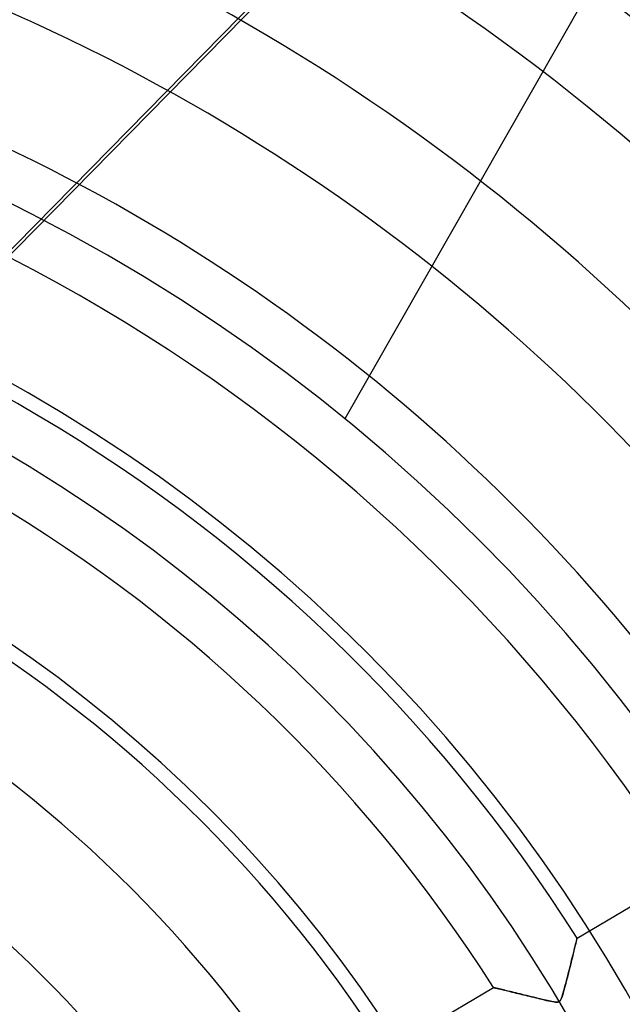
# Model space of a CAD drawing. Header units: millimetres. Extents: x -550 to 550, y -550 to 550.
# Tile 46 of 57: x 82 to 144, y 81 to 182. Entities that reach past the tile are written whole.
import ezdxf

# ---------------------------------------------------------------- set-up
doc = ezdxf.new("R2010")
doc.units = ezdxf.units.MM
doc.layers.add('HIDDEN', color=7, linetype='Continuous')
doc.layers.add('THICK', color=7, linetype='Continuous')

msp = doc.modelspace()

# ---------------------------------------------------------------- linework, layer by layer
at = {"layer": 'HIDDEN'}
for p, q in [((67.12, 144.8), (119.73, 198.31)), ((67.42, 144.66), (119.92, 198.06)), ((115.2, 141.42), (115.2, 141.42)), ((139.06, 88.05), (150.1, 94.58)), ((139.05, 88.03), (139.04, 87.96)), ((139.04, 87.98), (139.05, 88.03)), ((139.06, 88.05), (139.05, 88.03)), ((139.05, 88.03), (139.06, 88.05)), ((138.81, 87.01), (138.74, 86.73)), ((138.87, 87.27), (138.81, 87.01)), ((138.81, 87.01), (138.86, 87.23)), ((138.86, 87.23), (138.91, 87.43)), ((138.93, 87.5), (138.87, 87.27)), ((138.91, 87.43), (138.95, 87.61)), ((138.97, 87.69), (138.93, 87.5)), ((138.95, 87.61), (138.99, 87.77)), ((139.01, 87.84), (138.97, 87.69)), ((138.99, 87.77), (139.02, 87.89)), ((139.04, 87.96), (139.01, 87.84)), ((139.02, 87.89), (139.04, 87.98)), ((138.58, 86.1), (138.5, 85.75)), ((138.53, 85.9), (138.61, 86.21)), ((138.66, 86.42), (138.58, 86.1)), ((138.61, 86.21), (138.68, 86.49)), ((138.74, 86.73), (138.66, 86.42)), ((138.68, 86.49), (138.75, 86.76)), ((138.75, 86.76), (138.81, 87.01)), ((138.31, 85.02), (138.22, 84.65)), ((138.28, 84.87), (138.37, 85.23)), ((138.41, 85.39), (138.31, 85.02)), ((138.37, 85.23), (138.45, 85.57)), ((138.5, 85.75), (138.41, 85.39)), ((138.45, 85.57), (138.53, 85.9)), ((138.01, 83.82), (138.1, 84.16)), ((138.13, 84.29), (138.04, 83.93)), ((138.1, 84.16), (138.18, 84.51)), ((138.22, 84.65), (138.13, 84.29)), ((138.18, 84.51), (138.28, 84.87)), ((119.42, 76.44), (130.46, 82.97)), ((130.47, 82.96), (130.46, 82.97)), ((130.46, 82.97), (130.47, 82.96)), ((137.77, 82.91), (137.85, 83.2)), ((137.86, 83.26), (137.78, 82.94)), ((137.85, 83.2), (137.93, 83.5)), ((137.95, 83.59), (137.86, 83.26)), ((137.93, 83.5), (138.01, 83.82)), ((138.04, 83.93), (137.95, 83.59)), ((130.5, 82.96), (130.47, 82.96)), ((130.47, 82.96), (130.49, 82.96)), ((130.49, 82.96), (130.52, 82.95)), ((130.54, 82.95), (130.5, 82.96)), ((130.52, 82.95), (130.57, 82.94)), ((130.59, 82.93), (130.54, 82.95)), ((130.57, 82.94), (130.62, 82.93)), ((130.66, 82.92), (130.59, 82.93)), ((130.62, 82.93), (130.69, 82.91)), ((130.75, 82.9), (130.66, 82.92)), ((130.69, 82.91), (130.77, 82.89)), ((130.84, 82.87), (130.75, 82.9)), ((130.77, 82.89), (130.87, 82.87)), ((130.95, 82.85), (130.84, 82.87)), ((130.87, 82.87), (130.97, 82.84)), ((131.07, 82.82), (130.95, 82.85)), ((130.97, 82.84), (131.08, 82.82)), ((131.21, 82.79), (131.07, 82.82)), ((131.08, 82.82), (131.2, 82.79)), ((131.2, 82.79), (131.33, 82.76)), ((131.35, 82.75), (131.21, 82.79)), ((131.33, 82.76), (131.47, 82.73)), ((131.5, 82.72), (131.35, 82.75)), ((131.47, 82.73), (131.61, 82.69)), ((131.65, 82.68), (131.5, 82.72)), ((131.61, 82.69), (131.76, 82.65)), ((131.82, 82.64), (131.65, 82.68)), ((131.76, 82.65), (131.92, 82.62)), ((131.99, 82.6), (131.82, 82.64)), ((131.92, 82.62), (132.09, 82.58)), ((132.17, 82.55), (131.99, 82.6)), ((132.09, 82.58), (132.26, 82.53)), ((132.36, 82.51), (132.17, 82.55)), ((132.26, 82.53), (132.43, 82.49)), ((132.56, 82.46), (132.36, 82.51)), ((132.43, 82.49), (132.61, 82.45)), ((132.77, 82.41), (132.56, 82.46)), ((132.61, 82.45), (132.8, 82.4)), ((132.98, 82.36), (132.77, 82.41)), ((132.8, 82.4), (132.98, 82.36)), ((133.2, 82.31), (132.98, 82.36)), ((132.98, 82.36), (133.18, 82.31)), ((133.18, 82.31), (133.37, 82.26)), ((133.42, 82.25), (133.2, 82.31)), ((133.37, 82.26), (133.57, 82.22)), ((133.66, 82.19), (133.42, 82.25)), ((133.57, 82.22), (133.77, 82.17)), ((133.9, 82.14), (133.66, 82.19)), ((133.77, 82.17), (133.97, 82.12)), ((134.14, 82.08), (133.9, 82.14)), ((133.97, 82.12), (134.18, 82.07)), ((134.38, 82.02), (134.14, 82.08)), ((134.18, 82.07), (134.39, 82.02)), ((134.62, 81.96), (134.38, 82.02)), ((134.39, 82.02), (134.6, 81.96)), ((134.6, 81.96), (134.81, 81.91)), ((134.85, 81.9), (134.62, 81.96)), ((137.46, 81.88), (137.52, 82.04)), ((137.55, 82.15), (137.48, 81.95)), ((137.52, 82.04), (137.57, 82.23)), ((137.62, 82.39), (137.55, 82.15)), ((137.57, 82.23), (137.64, 82.43)), ((137.7, 82.66), (137.62, 82.39)), ((137.64, 82.43), (137.7, 82.66)), ((137.78, 82.94), (137.7, 82.66)), ((137.7, 82.66), (137.77, 82.91)), ((134.81, 81.91), (135.03, 81.86)), ((135.07, 81.85), (134.85, 81.9)), ((135.03, 81.86), (135.24, 81.81)), ((135.28, 81.8), (135.07, 81.85)), ((135.24, 81.81), (135.46, 81.76)), ((135.49, 81.75), (135.28, 81.8)), ((135.46, 81.76), (135.68, 81.7)), ((135.68, 81.7), (135.49, 81.75)), ((135.86, 81.66), (135.68, 81.7)), ((135.68, 81.7), (135.9, 81.65)), ((136.03, 81.62), (135.86, 81.66)), ((135.9, 81.65), (136.12, 81.6)), ((136.19, 81.59), (136.03, 81.62)), ((136.12, 81.6), (136.33, 81.56)), ((136.33, 81.56), (136.19, 81.59)), ((136.46, 81.53), (136.33, 81.56)), ((136.33, 81.56), (136.53, 81.52)), ((136.59, 81.51), (136.46, 81.53)), ((136.53, 81.52), (136.71, 81.49)), ((136.72, 81.48), (136.59, 81.51)), ((136.71, 81.49), (136.86, 81.47)), ((136.86, 81.47), (136.72, 81.48)), ((136.98, 81.46), (136.86, 81.47)), ((136.86, 81.47), (136.98, 81.46)), ((137.08, 81.47), (136.98, 81.46)), ((136.98, 81.46), (137.08, 81.47)), ((137.16, 81.49), (137.08, 81.47)), ((137.08, 81.47), (137.16, 81.49)), ((137.23, 81.53), (137.16, 81.49)), ((137.16, 81.49), (137.23, 81.53)), ((137.3, 81.59), (137.23, 81.53)), ((137.23, 81.53), (137.29, 81.58)), ((137.29, 81.58), (137.35, 81.65)), ((137.36, 81.67), (137.3, 81.59)), ((137.35, 81.65), (137.4, 81.75)), ((137.42, 81.79), (137.36, 81.67)), ((137.4, 81.75), (137.46, 81.88)), ((137.48, 81.95), (137.42, 81.79))]:
    msp.add_line(p, q, dxfattribs=at)
for radius, start, end in [(506, 0, 180), (456, 0, 180), (451, 0, 180), (400, 0, 180), (395, 0, 180), (337.01, 31.4501, 65.4071), (324.19, 31.4837, 65.6096), (314.21, 31.5118, 65.7788), (301.39, 31.5506, 66.0126), (291.41, 31.5832, 66.2089), (278.59, 31.6284, 66.4819), (268.61, 31.6666, 66.7125), (255.79, 31.72, 67.0354), (245.81, 31.7655, 67.3102), (232.99, 31.8297, 67.698), (223.01, 31.8847, 68.0311), (210.19, 31.9631, 68.5058), (200.21, 32.031, 68.9178), (177.41, 32.215, 88.385), (187.39, 32.129, 69.5123), (164.59, 32.3408, 88.2592), (159.6, 0, 180), (154.61, 32.4532, 88.1467), (143.27, 270, 90), (141.79, 32.6208, 87.9792), (131.81, 32.7739, 87.8261), (118.99, 33.0083, 87.5917), (109.01, 33.2289, 87.3711)]:
    msp.add_arc((0, 0), radius, start, end, dxfattribs=at)
at = {"layer": 'THICK'}
msp.add_line((221.19, 327.25), (115.2, 141.42), dxfattribs=at)
for radius, start, end in [(445, 0, 180), (394.99, 0, 180), (182.4, 0, 90), (166.07, 270, 90)]:
    msp.add_arc((0, 0), radius, start, end, dxfattribs=at)

doc.saveas('drawing.dxf')
